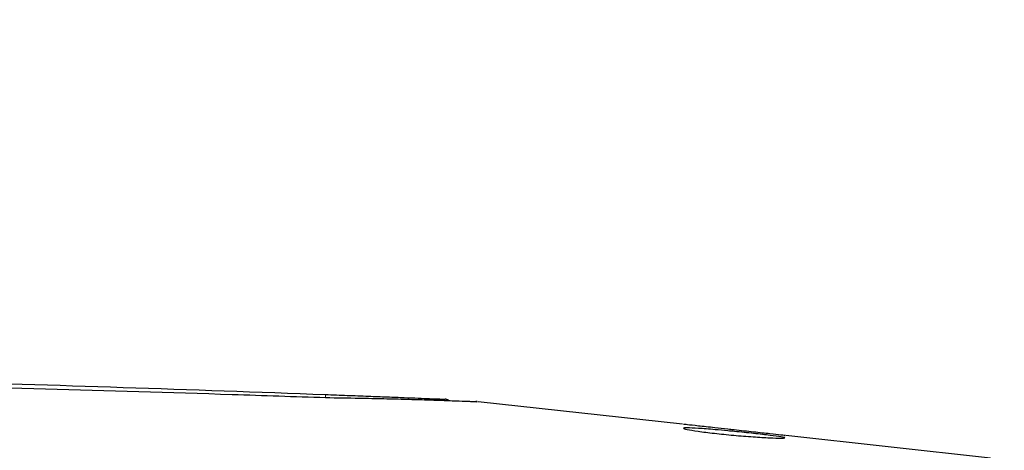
# Paper-space layout 'Sheet2' of a CAD drawing. Header units: millimetres. Extents: x 0 to 1118, y 0 to 864.
# Tile 24 of 79: x 267 to 303, y 293 to 309. Entities that reach past the tile are written whole.
import ezdxf

# ---------------------------------------------------------------- set-up
doc = ezdxf.new("R2010")
doc.units = ezdxf.units.MM
doc.styles.add('SLDTEXTSTYLE0', font='TXT', dxfattribs={"width": 0.75})
doc.dimstyles.new('SLDDIMSTYLE10', dxfattribs={"dimtxt": 3.175, "dimasz": 3.302, "dimexe": 0, "dimexo": 0.0625, "dimgap": 0.79375, "dimtad": 0, "dimtih": 1, "dimtoh": 1, "dimdec": 1, "dimlfac": 4, "dimrnd": 1e-09, "dimzin": 12, "dimdsep": 46, "dimtxsty": 'SLDTEXTSTYLE0', "dimsah": 1, "dimcen": 0.09, "dimadec": 0, "dimazin": 3, "dimtfac": 1, "dimtdec": 1, "dimtofl": 0, "dimtmove": 0, "dimatfit": 3, "dimfxl": 1, "dimfrac": 2, "dimtolj": 1, "dimtzin": 12, "dimarcsym": 0})
doc.dimstyles.new('SLDDIMSTYLE8', dxfattribs={"dimtxt": 3.175, "dimasz": 3.302, "dimexe": 0, "dimexo": 0.0625, "dimgap": 0.79375, "dimtad": 0, "dimtih": 1, "dimtoh": 1, "dimdec": 1, "dimlfac": 4, "dimrnd": 1e-09, "dimzin": 4, "dimdsep": 46, "dimtxsty": 'SLDTEXTSTYLE0', "dimsah": 1, "dimcen": 0.09, "dimadec": 0, "dimazin": 1, "dimtfac": 1, "dimtdec": 1, "dimtofl": 0, "dimtmove": 0, "dimatfit": 3, "dimfxl": 1, "dimfrac": 2, "dimtolj": 1, "dimtzin": 12, "dimarcsym": 0})

# ---------------------------------------------------------------- blocks, each defined once
blk = doc.blocks.new('_D_24')
at = {"color": 7, "linetype": 'Continuous', "lineweight": 0}
for p, q in [((370.369, 305.559), (370.369, 166.161)), ((132.557, 263.501), (132.557, 166.161)), ((256.732, 171.856), (255.765, 171.856)), ((255.765, 171.856), (255.765, 166.815)), ((267.289, 171.856), (268.257, 171.856)), ((268.257, 171.856), (268.257, 166.815)), ((132.557, 169.336), (243.771, 169.336)), ((370.369, 169.336), (269.694, 169.336)), ((255.765, 166.815), (256.732, 166.815)), ((268.257, 166.815), (267.289, 166.815))]:
    blk.add_line(p, q, dxfattribs=at)
at = {"color": 7, "linetype": 'Continuous', "lineweight": 18}
for points in [[(132.557, 169.336), (135.859, 168.828), (135.859, 169.844)], [(370.369, 169.336), (367.067, 169.844), (367.067, 168.828)]]:
    blk.add_solid(points, dxfattribs=at)
at = {"color": 7, "linetype": 'Continuous', "lineweight": 18, "char_height": 3.175, "attachment_point": 1, "style": 'SLDTEXTSTYLE0'}
for s, insert in [('951.2', (244.241, 170.908)), ('37.45', (256.732, 170.908))]:
    blk.add_mtext(s, dxfattribs=dict(at, insert=insert))
blk = doc.blocks.new('_D_25')
at = {"color": 7, "linetype": 'Continuous', "lineweight": 0}
for p, q in [((370.764, 308.814), (398.941, 308.814)), ((395.766, 308.814), (395.766, 267.893)), ((395.766, 267.248), (394.799, 267.248)), ((394.799, 267.248), (394.799, 262.207)), ((406.323, 267.248), (407.29, 267.248)), ((407.29, 267.248), (407.29, 262.207)), ((394.799, 262.207), (395.766, 262.207)), ((407.29, 262.207), (406.323, 262.207)), ((395.766, 197.314), (395.766, 261.562)), ((300.639, 197.314), (398.941, 197.314))]:
    blk.add_line(p, q, dxfattribs=at)
at = {"color": 7, "linetype": 'Continuous', "lineweight": 18}
for points in [[(395.766, 308.814), (395.258, 305.512), (396.274, 305.512)], [(395.766, 197.314), (396.274, 200.616), (395.258, 200.616)]]:
    blk.add_solid(points, dxfattribs=at)
at = {"color": 7, "linetype": 'Continuous', "lineweight": 18, "char_height": 3.175, "attachment_point": 1, "style": 'SLDTEXTSTYLE0'}
for s, insert in [('446.0', (383.274, 266.3)), ('17.56', (395.766, 266.3))]:
    blk.add_mtext(s, dxfattribs=dict(at, insert=insert))

psp = doc.layouts.new('Sheet2')

# ---------------------------------------------------------------- linework, layer by layer
at = {"color": 7, "linetype": 'Continuous', "lineweight": 25}
for p, q in [((282.468916, 294.789954), (282.469631, 294.789925)), ((282.469626, 294.789925), (282.469626, 294.789925)), ((291.229923, 293.865389), (283.687029, 294.695951)), ((302.611186, 292.612176), (295.051712, 293.444564))]:
    psp.add_line(p, q, dxfattribs=at)
at = {"color": 7, "linetype": 'Continuous', "lineweight": 18}
psp.add_line((283.651037, 294.696538), (283.652634, 294.686539), dxfattribs=at)
psp.add_arc((275.818781, 294.947141), 2.224771, 357.2871328, 0.4369739, dxfattribs=at)
at = {"color": 7, "linetype": 'Continuous', "lineweight": 25}
psp.add_arc((282.459439, 294.540132), 0.25, 61.7470248, 87.6635774, dxfattribs=at)
for points, knots in [([(161.943334, 294.964044), (163.09243, 295.006788), (168.837825, 295.220504), (179.181898, 295.540474), (192.977103, 295.84663), (206.774545, 296.027558), (220.573046, 296.084549), (234.371503, 296.017108), (248.550257, 295.820609), (260.6184, 295.538636), (270.576281, 295.236598), (275.554441, 295.054937), (278.043488, 294.964108)], [0, 0, 0, 0, 0.029705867, 0.148527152, 0.267348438, 0.386169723, 0.504991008, 0.623812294, 0.742633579, 0.871310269, 0.93565598, 1, 1, 1, 1]), ([(278.049864, 294.840081), (276.899969, 294.878963), (271.150694, 295.073365), (260.80007, 295.364122), (246.996723, 295.642074), (233.191549, 295.806202), (219.385514, 295.857656), (205.579509, 295.79641), (191.402631, 295.616814), (179.342048, 295.364029), (169.397784, 295.083228), (164.426133, 294.92112), (161.940321, 294.840066)], [0, 0, 0, 0, 0.029721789, 0.148603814, 0.267485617, 0.38636726, 0.505248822, 0.624130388, 0.743012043, 0.871500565, 0.935750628, 1, 1, 1, 1]), ([(278.043488, 294.964108), (278.313314, 294.953837), (278.852775, 294.933301), (279.627352, 294.903308), (280.338625, 294.875433), (280.961487, 294.850751), (281.487748, 294.829695), (281.910622, 294.812645), (282.222552, 294.799994), (282.426759, 294.791674), (282.454396, 294.790546), (282.468732, 294.789961)], [0, 0, 0, 0, 0.116541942, 0.233001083, 0.344971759, 0.456980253, 0.563820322, 0.670676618, 0.777695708, 0.884678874, 1, 1, 1, 1]), ([(283.652454, 294.686562), (283.636755, 294.687079), (283.60537, 294.688113), (283.38673, 294.699746), (283.007073, 294.713977), (282.467963, 294.733368), (281.806673, 294.755483), (281.05344, 294.778187), (280.208816, 294.800944), (279.204853, 294.819721), (278.468742, 294.832697), (278.049864, 294.840081)], [0, 0, 0, 0, 0.10037657, 0.200657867, 0.31392664, 0.427185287, 0.534158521, 0.641127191, 0.749182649, 0.857274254, 1, 1, 1, 1]), ([(282.584638, 294.75339), (282.574583, 294.760247), (282.541081, 294.783093), (282.500043, 294.787071), (282.47132, 294.789856)], [0, 0, 0, 0, 0.300098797, 1, 1, 1, 1]), ([(283.514749, 294.694177), (283.507602, 294.694541), (283.459789, 294.696975), (283.36862, 294.701162), (283.269737, 294.704556), (283.256231, 294.70502)], [0, 0, 0, 0, 0.131764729, 0.881409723, 1, 1, 1, 1]), ([(283.651777, 294.699034), (283.650079, 294.699555), (283.617605, 294.709517), (283.583562, 294.700018), (283.551298, 294.691015)], [0, 0, 0, 0, 0.052284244, 1, 1, 1, 1]), ([(292.907327, 293.680687), (292.744401, 293.698627), (292.343243, 293.742799), (291.790305, 293.803684), (291.360381, 293.851024), (291.302528, 293.857394), (291.273624, 293.860577)], [0, 0, 0, 0, 0.185787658, 0.457451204, 0.728940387, 1, 1, 1, 1]), ([(292.908374, 293.620895), (292.988505, 293.613222), (293.310315, 293.582403), (293.879678, 293.523519), (294.499306, 293.452688), (294.912965, 293.395963), (295.057101, 293.359662), (294.903208, 293.347364), (294.485782, 293.359535), (293.857385, 293.396773), (293.12363, 293.455102), (292.393673, 293.529602), (291.774069, 293.608457), (291.365893, 293.677459), (291.218693, 293.723682), (291.372768, 293.736503), (291.789009, 293.716522), (292.348194, 293.672657), (292.747729, 293.635739), (292.908374, 293.620895)], [0, 0, 0, 0, 0.0206841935, 0.0830696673, 0.1454636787, 0.2079308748, 0.2707318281, 0.3332303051, 0.3957185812, 0.4582167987, 0.5206871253, 0.5831133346, 0.6455265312, 0.7079616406, 0.7704363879, 0.8329568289, 0.8954824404, 0.9579754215, 1, 1, 1, 1]), ([(295.00791, 293.449387), (295.008013, 293.449376), (295.055755, 293.444119), (294.885051, 293.462916), (294.499234, 293.505399), (293.868661, 293.574832), (293.303615, 293.637051), (292.984742, 293.672162), (292.907327, 293.680687)], [0, 0, 0, 0, 0.000497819, 0.231751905, 0.462936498, 0.694306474, 0.92578424, 1, 1, 1, 1])]:
    psp.add_open_spline(points, degree=3, knots=knots, dxfattribs=at)
at = {"color": 7, "linetype": 'Continuous', "lineweight": 18}
psp.add_open_spline([(282.623943, 294.727529), (282.6237, 294.727829), (282.605748, 294.749974), (282.551607, 294.776939), (282.496357, 294.785621), (282.468732, 294.789961)], degree=3, knots=[0, 0, 0, 0, 0.006825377, 0.503412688, 1, 1, 1, 1], dxfattribs=at)

# ---------------------------------------------------------------- dimensions: what is measured, and where the dimension line sits
dim = psp.add_linear_dim(base=(395.766049, 308.81392), p1=(299.369254, 197.31392), p2=(369.494221, 308.81392), angle=90, dimstyle='SLDDIMSTYLE8', dxfattribs=at)
dim.commit()
dim.dimension.update_dxf_attribs({"geometry": '_D_25', "text_midpoint": (395.766049, 264.727464), "dimtype": 160})
dim = psp.add_linear_dim(base=(370.369254, 169.33552), p1=(132.557067, 264.770857), p2=(370.369254, 306.829212), dimstyle='SLDDIMSTYLE10', dxfattribs=at)
dim.commit()
dim.dimension.update_dxf_attribs({"geometry": '_D_24', "text_midpoint": (256.732423, 169.33552), "dimtype": 160})

doc.saveas('drawing.dxf')
